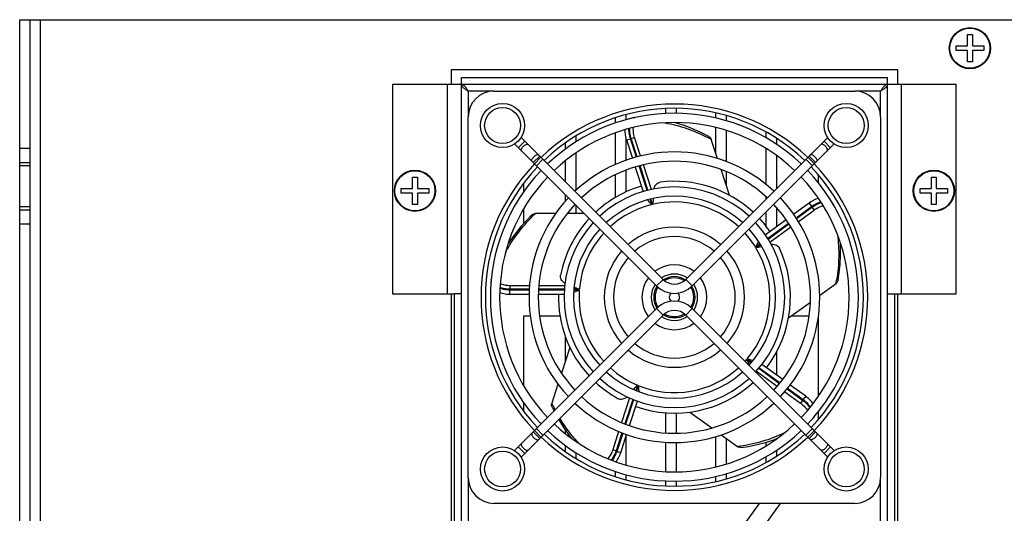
# Model space of a CAD drawing. Header units: millimetres. Extents: x 0 to 841, y 0 to 594.
# Tile 42 of 44: x 473 to 545, y 514 to 550. Entities that reach past the tile are written whole.
import ezdxf

# ---------------------------------------------------------------- set-up
doc = ezdxf.new("R2010")
doc.units = ezdxf.units.MM
doc.header["$LTSCALE"] = 46.255
doc.layers.get('0').update_dxf_attribs({"linetype": 'CONTINUOUS'})
doc.layers.add('3_ALL_AXES', color=7, linetype='CONTINUOUS')

msp = doc.modelspace()

# ---------------------------------------------------------------- linework, layer by layer
at = {"color": 7, "linetype": 'CONTINUOUS'}
for p, q in [((473.473195, 550.424517), (474.223195, 550.424517)), ((542.428195, 548.524517), (542.428195, 549.349517)), ((542.428195, 549.349517), (542.778195, 549.349517)), ((542.778195, 549.349517), (542.778195, 548.524517)), ((541.603195, 548.174517), (541.603195, 548.524517)), ((541.603195, 548.524517), (542.428195, 548.524517)), ((542.428195, 548.174517), (541.603195, 548.174517)), ((542.428195, 547.349517), (542.428195, 548.174517)), ((542.778195, 548.524517), (543.603195, 548.524517)), ((542.778195, 548.174517), (542.778195, 547.349517)), ((543.603195, 548.174517), (542.778195, 548.174517)), ((543.603195, 548.524517), (543.603195, 548.174517)), ((542.778195, 547.349517), (542.428195, 547.349517)), ((505.603195, 545.724517), (505.603195, 546.224517)), ((505.603195, 546.224517), (536.603195, 546.224517)), ((536.603195, 545.724517), (536.603195, 546.224517)), ((507.978195, 545.224517), (534.228195, 545.224517)), ((506.103195, 517.099517), (506.103195, 543.349517)), ((518.187396, 543.293949), (518.240138, 543.298418)), ((536.103195, 543.349517), (536.103195, 517.099517)), ((511.303405, 540.499661), (509.950014, 541.853052)), ((517.614165, 541.671468), (518.044774, 540.346191)), ((524.235251, 540.324652), (523.783498, 541.715008)), ((532.256376, 541.853052), (530.902985, 540.499661)), ((509.474323, 541.378034), (510.828051, 540.024307)), ((531.378339, 540.024307), (532.732067, 541.378034)), ((511.304376, 540.500632), (510.827079, 540.023335)), ((511.065886, 539.786789), (511.540923, 540.261826)), ((520.281183, 531.523825), (511.304376, 540.500632)), ((530.902014, 540.500632), (521.925207, 531.523825)), ((531.140504, 539.786789), (530.665467, 540.261826)), ((530.902014, 540.500632), (531.379311, 540.023335)), ((519.803886, 531.046528), (510.827079, 540.023335)), ((518.254016, 539.702207), (518.833188, 537.919701)), ((531.379311, 540.023335), (522.402504, 531.046528)), ((525.103112, 537.653653), (524.496105, 539.521827)), ((502.053195, 538.149517), (502.053195, 538.974517)), ((502.053195, 538.974517), (502.403195, 538.974517)), ((502.403195, 538.974517), (502.403195, 538.149517)), ((539.803195, 538.149517), (539.803195, 538.974517)), ((539.803195, 538.974517), (540.153195, 538.974517)), ((540.153195, 538.974517), (540.153195, 538.149517)), ((501.228195, 537.799517), (501.228195, 538.149517)), ((501.228195, 538.149517), (502.053195, 538.149517)), ((502.403195, 538.149517), (503.228195, 538.149517)), ((503.228195, 538.149517), (503.228195, 537.799517)), ((538.978195, 537.799517), (538.978195, 538.149517)), ((538.978195, 538.149517), (539.803195, 538.149517)), ((540.153195, 538.149517), (540.978195, 538.149517)), ((540.978195, 538.149517), (540.978195, 537.799517)), ((502.053195, 537.799517), (501.228195, 537.799517)), ((502.053195, 536.974517), (502.053195, 537.799517)), ((502.403195, 537.799517), (502.403195, 536.974517)), ((503.228195, 537.799517), (502.403195, 537.799517)), ((539.803195, 537.799517), (538.978195, 537.799517)), ((539.803195, 536.974517), (539.803195, 537.799517)), ((540.153195, 537.799517), (540.153195, 536.974517)), ((540.978195, 537.799517), (540.153195, 537.799517)), ((502.403195, 536.974517), (502.053195, 536.974517)), ((530.911723, 537.080084), (529.783164, 536.260138)), ((532.631932, 537.036283), (532.647051, 537.000394)), ((540.153195, 536.974517), (539.803195, 536.974517)), ((512.467035, 536.324393), (511.003347, 536.324393)), ((514.526022, 536.324393), (513.309394, 536.324393)), ((529.23657, 535.863014), (527.719509, 534.760804)), ((507.772395, 531.490103), (507.778712, 531.517128)), ((531.674908, 530.365454), (532.85956, 531.226154)), ((505.103195, 472.074517), (505.103195, 530.474517)), ((505.603195, 530.474517), (505.103195, 530.474517)), ((509.138328, 530.443554), (510.531482, 530.443554)), ((511.208931, 530.443554), (513.081242, 530.443554)), ((536.603195, 530.474517), (537.073432, 530.474517)), ((537.103195, 530.474517), (537.103195, 472.074517)), ((519.803886, 529.402505), (510.827079, 520.425698)), ((531.379311, 520.425698), (522.402504, 529.402505)), ((529.404766, 528.716099), (530.99393, 529.870694)), ((520.281183, 528.925208), (511.304376, 519.948401)), ((530.902014, 519.948401), (521.925207, 528.925208)), ((513.500457, 526.565311), (512.893451, 524.697137)), ((528.979076, 524.231609), (527.462032, 525.333805)), ((512.633607, 523.897419), (512.180843, 522.503956)), ((530.654229, 523.014539), (529.52531, 523.834746)), ((512.20497, 522.21981), (512.345194, 521.943813)), ((517.837382, 520.882198), (518.416533, 522.664641)), ((522.233931, 521.863127), (523.823095, 520.708532)), ((531.144146, 521.364988), (531.109047, 521.334645)), ((531.143051, 521.364053), (531.176646, 521.394993)), ((510.828051, 520.424727), (509.474323, 519.070999)), ((511.304376, 519.948401), (510.827079, 520.425698)), ((511.065886, 520.662245), (511.540923, 520.187207)), ((517.197531, 518.912938), (517.628551, 520.239484)), ((524.5032, 520.214407), (525.688726, 519.353071)), ((531.140504, 520.662245), (530.665467, 520.187207)), ((530.902014, 519.948401), (531.379311, 520.425698)), ((532.732067, 519.070999), (531.378339, 520.424727)), ((509.950014, 518.595981), (511.303405, 519.949372)), ((530.902985, 519.949372), (532.256376, 518.595981)), ((515.780107, 517.93726), (515.737461, 517.963043)), ((534.228195, 515.224517), (507.978195, 515.224517)), ((527.280067, 515.224517), (522.097786, 508.091718)), ((523.108604, 507.357315), (528.824461, 515.224517))]:
    msp.add_line(p, q, dxfattribs=at)
at = {"color": 3, "linetype": 'CONTINUOUS'}
for p, q in [((474.223195, 550.424517), (578.223195, 550.424517)), ((500.603195, 545.724517), (500.603195, 530.474517)), ((500.603195, 545.724517), (541.603195, 545.724517)), ((505.603195, 467.074517), (505.603195, 545.724517)), ((536.603195, 467.074517), (536.603195, 545.724517)), ((541.603195, 530.474517), (541.603195, 545.724517)), ((500.603195, 530.474517), (505.103195, 530.474517)), ((537.073432, 530.474517), (541.603195, 530.474517))]:
    msp.add_line(p, q, dxfattribs=at)
at = {"color": 9, "linetype": 'CONTINUOUS'}
for p, q in [((474.973195, 550.424517), (474.973195, 457.674517)), ((504.603195, 530.474517), (504.603195, 545.724517)), ((506.103195, 545.224517), (506.103195, 543.349517)), ((507.978195, 545.224517), (506.103195, 545.224517)), ((536.103195, 545.224517), (534.228195, 545.224517)), ((536.103195, 543.349517), (536.103195, 545.224517)), ((537.603195, 545.724517), (537.603195, 530.474517)), ((509.742953, 541.109405), (510.218307, 541.584759)), ((517.614173, 541.67147), (517.899482, 541.764171)), ((517.96131, 541.769411), (517.899482, 541.764171)), ((518.333791, 540.427507), (517.899482, 541.764171)), ((517.96131, 541.769411), (518.208436, 541.849707)), ((518.391999, 540.443885), (517.96131, 541.769411)), ((518.644718, 540.50697), (518.208436, 541.849707)), ((532.463437, 541.109405), (531.988083, 541.584759)), ((510.918015, 539.934343), (511.393369, 540.409697)), ((531.288375, 539.934343), (530.813021, 540.409697)), ((519.123101, 537.99826), (518.541776, 539.787396)), ((519.181801, 538.013125), (518.600708, 539.801544)), ((519.435767, 538.072372), (518.854154, 539.862391)), ((519.459032, 536.964371), (519.332065, 537.355134)), ((519.517978, 536.978478), (519.390765, 537.369999)), ((529.952235, 536.012155), (531.088057, 536.837378)), ((529.986287, 535.962211), (531.112146, 536.780196)), ((530.122224, 535.73979), (531.264879, 536.569978)), ((530.911727, 537.080077), (531.088057, 536.837378)), ((531.112146, 536.780196), (531.088057, 536.837378)), ((531.112146, 536.780196), (531.264879, 536.569978)), ((527.885077, 534.510276), (529.406511, 535.615663)), ((527.916812, 534.458649), (529.438179, 535.563987)), ((528.05327, 534.236608), (529.574367, 535.341749)), ((527.005103, 533.870938), (527.337569, 534.112488)), ((527.036735, 533.819236), (527.369304, 534.060861)), ((520.281183, 531.523825), (519.803886, 531.046528)), ((521.925207, 531.523825), (522.402504, 531.046528)), ((509.152452, 530.803975), (509.138329, 530.743554)), ((509.152452, 530.803975), (509.152452, 531.063819)), ((510.562671, 531.063819), (509.152452, 531.063819)), ((510.547244, 530.803975), (509.152452, 530.803975)), ((513.101012, 530.803975), (511.22159, 530.803975)), ((513.125151, 531.063819), (511.24204, 531.063819)), ((514.189937, 530.803975), (513.776782, 530.803975)), ((509.138328, 530.443562), (509.138329, 530.743554)), ((510.544228, 530.743554), (509.138329, 530.743554)), ((513.097678, 530.743554), (511.216834, 530.743554)), ((514.185138, 530.743554), (513.773448, 530.743554)), ((520.281183, 528.925208), (519.803886, 529.402505)), ((521.925207, 528.925208), (522.402504, 529.402505)), ((526.355541, 525.692214), (526.688355, 525.450411)), ((526.394938, 525.738275), (526.728191, 525.496152)), ((527.236363, 525.052259), (528.756985, 523.947463)), ((527.276199, 525.098001), (528.796346, 523.993549)), ((527.065044, 524.855545), (528.587708, 523.749265)), ((518.415783, 523.82868), (518.288289, 523.436293)), ((518.471764, 523.805445), (518.344016, 523.412279)), ((529.135965, 523.350933), (530.27822, 522.521036)), ((529.303397, 523.550471), (530.430952, 522.731255)), ((529.34233, 523.596869), (530.477892, 522.771835)), ((530.654224, 523.014533), (530.477892, 522.771835)), ((517.839618, 522.896296), (517.257707, 521.105359)), ((518.078751, 522.791402), (517.498514, 521.005614)), ((518.135306, 522.769935), (517.554507, 520.98242)), ((530.430952, 522.731255), (530.27822, 522.521036)), ((530.430952, 522.731255), (530.477892, 522.771835)), ((510.918015, 520.51469), (511.393369, 520.039336)), ((517.047813, 520.459373), (516.611989, 519.118043)), ((517.290129, 520.364271), (516.859115, 519.037747)), ((517.346473, 520.342158), (516.912214, 519.005645)), ((531.288375, 520.51469), (530.813021, 520.039336)), ((509.742953, 519.339628), (510.218307, 518.864274)), ((532.463437, 519.339628), (531.988083, 518.864274)), ((516.859115, 519.037747), (516.611989, 519.118043)), ((516.859115, 519.037747), (516.912214, 519.005645)), ((517.197523, 518.912941), (516.912214, 519.005645)), ((506.103195, 517.099517), (506.103195, 500.699517)), ((536.103195, 500.699517), (536.103195, 517.099517))]:
    msp.add_line(p, q, dxfattribs=at)
at = {"color": 7, "linetype": 'CONTINUOUS'}
for points in [[(518.188831, 543.294061), (518.143466, 543.288777), (518.068421, 543.273066), (517.996723, 543.249212), (517.981632, 543.242184)], [(517.505287, 542.416834), (517.502961, 542.322243), (517.50631, 542.221348), (517.515293, 542.118995), (517.529711, 542.01576), (517.549348, 541.912038), (517.574002, 541.808424), (517.603351, 541.705618), (517.614173, 541.67147)], [(523.596962, 541.930705), (523.123484, 542.172647), (522.539333, 542.43662), (521.947818, 542.666102), (521.349397, 542.860646), (521.100358, 542.926247)], [(531.583984, 537.413076), (531.496283, 537.386946), (531.401362, 537.352582), (531.306794, 537.312411), (531.213067, 537.266797), (531.12049, 537.216069), (531.029565, 537.160603), (530.94086, 537.100921), (530.911727, 537.080077)], [(532.632482, 537.034953), (532.613438, 537.076465), (532.575306, 537.142981), (532.530463, 537.203799), (532.509074, 537.226759)], [(510.740564, 536.213641), (510.364151, 535.838101), (509.932585, 535.364113), (509.531547, 534.872462), (509.161602, 534.363447), (509.007024, 534.123196)], [(533.00706, 531.470211), (533.090917, 531.995675), (533.161448, 532.633041), (533.196873, 533.26666), (533.196937, 533.895993), (533.180735, 534.181479)], [(507.772731, 531.491503), (507.763739, 531.446725), (507.75549, 531.370499), (507.756021, 531.294938), (507.759704, 531.264826)], [(508.398901, 530.569242), (508.48504, 530.538893), (508.582031, 530.510901), (508.682151, 530.487815), (508.784788, 530.469626), (508.889502, 530.45625), (508.995663, 530.447679), (509.102507, 530.443823), (509.138328, 530.443562)], [(531.179146, 522.477381), (531.126711, 522.553415), (531.064697, 522.633071), (530.997268, 522.710597), (530.924924, 522.785641), (530.848071, 522.858012), (530.767222, 522.927346), (530.68305, 522.993267), (530.654224, 523.014533)], [(531.176646, 521.394993), (531.228123, 521.451814), (531.272107, 521.513255), (531.283046, 521.532966)], [(512.683948, 521.327973), (512.76324, 521.188858), (513.1069, 520.65552), (513.476683, 520.146387), (513.661935, 519.91959)], [(525.96642, 519.288211), (526.491682, 519.37078), (527.119429, 519.500576), (527.732861, 519.662606), (528.331344, 519.856959), (528.600621, 519.961636)], [(516.848547, 518.247297), (516.904981, 518.321086), (516.961575, 518.40468), (517.01447, 518.492765), (517.063485, 518.584759), (517.108565, 518.680214), (517.149522, 518.778531), (517.186206, 518.878954), (517.197523, 518.912941)], [(515.77888, 517.938013), (515.818687, 517.915623), (515.888634, 517.884223), (515.96066, 517.861378), (515.986738, 517.856296)]]:
    msp.add_lwpolyline(points, dxfattribs=at)
for centre, radius in [((542.603195, 548.349517), 1.5), ((508.603195, 542.724517), 1.604206), ((533.603195, 542.724517), 1.604206), ((502.228195, 537.974517), 1.5), ((539.978195, 537.974517), 1.5), ((508.603195, 517.724517), 1.604206), ((533.603195, 517.724517), 1.604206)]:
    msp.add_circle(centre, radius, dxfattribs=at)
at = {"color": 9, "linetype": 'CONTINUOUS'}
for centre in [(542.603195, 548.349517), (502.228195, 537.974517), (539.978195, 537.974517)]:
    msp.add_circle(centre, 1.457872, dxfattribs=at)
at = {"color": 7, "linetype": 'CONTINUOUS'}
for centre, radius, start, end in [((507.978195, 543.349517), 1.875, 90, 180), ((534.228195, 543.349517), 1.875, 0, 90), ((521.103195, 530.224517), 14.0625, 46.36819648, 133.63180352), ((521.103195, 530.224517), 14.0625, 136.37027183, 223.62972817), ((521.103195, 530.224517), 14.0625, 316.37027183, 43.62972817), ((521.103195, 530.224517), 8.4375, 47.29286676, 97.02400982), ((521.103195, 530.224517), 8.4375, 106.51197055, 132.70740941), ((521.103195, 530.224517), 8.4375, 137.29303506, 169.02400982), ((521.103195, 530.224517), 8.4375, 34.51197051, 42.70688297), ((521.103195, 530.224517), 8.4375, 322.51197051, 25.02400982), ((521.103195, 532.345837), 1.1625, 225, 315), ((521.103195, 530.224517), 1.5, 58.0763491, 121.9236509), ((521.103195, 530.224517), 1.40625, 59.27745908, 120.72254092), ((521.103195, 530.224517), 1.5, 147.94873224, 212.05126776), ((521.103195, 530.224517), 1.40625, 148.68707281, 211.31292719), ((521.103195, 532.345863), 1.837521, 225.00056861, 314.99943139), ((521.103195, 530.224517), 1.40625, 328.68707281, 31.31292719), ((521.103195, 530.224517), 1.5, 327.94873224, 32.05126776), ((521.103195, 530.224517), 8.4375, 178.51197055, 222.70693782), ((521.103195, 530.224517), 0.375, 127.18970168, 232.81029832), ((521.103195, 530.224517), 0.375, 307.18970168, 52.81029832), ((521.103195, 528.10317), 1.837521, 45.00056861, 134.99943139), ((521.103195, 528.103196), 1.1625, 45, 135), ((521.103195, 530.224517), 1.5, 238.0763491, 301.9236509), ((521.103195, 530.224517), 1.40625, 239.27745908, 300.72254092), ((521.103195, 530.224517), 8.4375, 227.29267746, 241.02400982), ((521.103195, 530.224517), 8.4375, 250.51197055, 312.7071987), ((521.103195, 530.224517), 14.0625, 226.36819648, 313.63180352), ((507.978195, 517.099517), 1.875, 180, 270), ((534.228195, 517.099517), 1.875, 270, 360)]:
    msp.add_arc(centre, radius, start, end, dxfattribs=at)
at = {"color": 3, "linetype": 'CONTINUOUS'}
for start, end in [(46.40003265, 133.59996735), (136.40003265, 223.59996735), (316.40003265, 43.59996735), (226.40003265, 313.59996735)]:
    msp.add_arc((521.103195, 530.224517), 13.75, start, end, dxfattribs=at)
at = {"color": 9, "linetype": 'CONTINUOUS'}
for centre, radius, start, end in [((518.213168, 542.991909), 0.303136, 97.93961764, 116.44169412), ((518.213969, 542.983795), 0.311283, 94.85202816, 97.87941033), ((517.853355, 530.810356), 12.412817, 61.46186696, 62.68780418), ((521.103195, 530.224517), 6.9375, 103.70933596, 132.20856043), ((521.103195, 530.224517), 6.9375, 47.79121942, 103.20875935), ((532.35235, 536.918216), 0.303493, 25.95328326, 45.10929871), ((532.34517, 536.915168), 0.311283, 22.85202817, 25.87940907), ((519.541773, 527.314768), 12.412818, 133.46186691, 134.68780413), ((521.103195, 530.224517), 6.9375, 137.79143579, 175.20875935), ((521.103195, 530.224517), 6.9375, 31.70933596, 42.20868975), ((521.103195, 530.224517), 6.9375, 319.70933596, 31.20875935), ((508.067553, 531.421277), 0.303074, 169.93724482, 188.3168246), ((508.07558, 531.419533), 0.311283, 166.85202817, 169.87941008), ((520.617203, 533.503548), 12.452383, 349.46196454, 350.3905067), ((520.74783, 533.481181), 12.319854, 350.39165944, 350.68332642), ((521.103195, 530.224517), 6.9375, 175.70933596, 222.20867271), ((521.103195, 530.224517), 6.9375, 227.79149129, 247.20875935), ((521.103195, 530.224517), 6.9375, 247.70933596, 312.21060217), ((521.103195, 530.224517), 6.9375, 317.78742834, 319.20875935), ((523.388024, 527.840355), 12.412817, 205.46186693, 206.68780415), ((523.162062, 527.726745), 12.159903, 206.68771067, 207.97842252), ((530.940344, 521.600288), 0.311283, 310.85202817, 313.87940907), ((530.946536, 521.593662), 0.302215, 313.90387182, 330.15749146), ((515.940912, 518.203799), 0.311283, 238.85202817, 241.87940907), ((515.936899, 518.197124), 0.303504, 241.95370592, 261.1287195)]:
    msp.add_arc(centre, radius, start, end, dxfattribs=at)
at = {"color": 3, "linetype": 'CONTINUOUS'}
for points in [[(505.603195, 545.724517), (505.699773, 545.724517), (505.845966, 545.601585), (505.983548, 545.411624), (506.062282, 545.288783), (506.103195, 545.224517)], [(505.603195, 545.724517), (505.603195, 545.627938), (505.726127, 545.481746), (505.916088, 545.344164), (506.038929, 545.26543), (506.103195, 545.224517)], [(536.603195, 545.724517), (536.603195, 545.627938), (536.480264, 545.481746), (536.290302, 545.344164), (536.167461, 545.26543), (536.103195, 545.224517)], [(536.603195, 545.724517), (536.506617, 545.724517), (536.360424, 545.601585), (536.222842, 545.411624), (536.144108, 545.288783), (536.103195, 545.224517)]]:
    msp.add_open_spline(points, degree=3, knots=[0, 0, 0, 0, 0.400698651, 0.68391494, 1, 1, 1, 1], dxfattribs=at)
at = {"color": 9, "linetype": 'CONTINUOUS'}
for points, knots in [([(517.899482, 541.764171), (517.882386, 541.826124), (517.823744, 542.06543), (517.791898, 542.312147), (517.790593, 542.494316)], [0, 0, 0, 0, 0.260784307, 1, 1, 1, 1]), ([(517.96131, 541.769411), (517.943928, 541.832397), (517.884567, 542.075366), (517.853015, 542.326058), (517.853, 542.510896)], [0, 0, 0, 0, 0.261173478, 1, 1, 1, 1]), ([(518.208436, 541.849707), (518.187927, 541.912854), (518.122545, 542.150715), (518.099055, 542.403904), (518.123943, 542.582836)], [0, 0, 0, 0, 0.268749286, 1, 1, 1, 1]), ([(520.410515, 542.9173), (520.949509, 542.820741), (522.027547, 542.538898), (523.049785, 542.097077), (523.548835, 541.839387)], [0, 0, 0, 0, 0.493653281, 1, 1, 1, 1]), ([(509.984743, 540.867615), (509.969784, 540.882573), (509.952451, 540.935569), (509.977793, 541.022923), (510.031704, 541.119802), (510.084112, 541.182784), (510.11452, 541.213192)], [0, 0, 0, 0, 0.160551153, 0.383207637, 0.673618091, 1, 1, 1, 1]), ([(510.11452, 541.213192), (510.144928, 541.2436), (510.20791, 541.296007), (510.304789, 541.349919), (510.392142, 541.375261), (510.445139, 541.357927), (510.460097, 541.342969)], [0, 0, 0, 0, 0.326381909, 0.616792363, 0.839448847, 1, 1, 1, 1]), ([(532.09187, 541.213192), (532.061462, 541.2436), (531.99848, 541.296007), (531.901601, 541.349919), (531.814248, 541.375261), (531.761252, 541.357927), (531.746293, 541.342969)], [0, 0, 0, 0, 0.326381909, 0.616792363, 0.839448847, 1, 1, 1, 1]), ([(532.221647, 540.867615), (532.236606, 540.882573), (532.253939, 540.935569), (532.228598, 541.022923), (532.174686, 541.119802), (532.122278, 541.182784), (532.09187, 541.213192)], [0, 0, 0, 0, 0.160551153, 0.383207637, 0.673618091, 1, 1, 1, 1]), ([(510.747807, 540.10455), (510.732849, 540.119508), (510.715516, 540.172505), (510.740857, 540.259858), (510.794769, 540.356737), (510.847177, 540.419719), (510.877585, 540.450127)], [0, 0, 0, 0, 0.160551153, 0.383207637, 0.673618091, 1, 1, 1, 1]), ([(510.877585, 540.450127), (510.907993, 540.480535), (510.970974, 540.532943), (511.067854, 540.586854), (511.155207, 540.612196), (511.208203, 540.594862), (511.223161, 540.579904)], [0, 0, 0, 0, 0.326381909, 0.616792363, 0.839448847, 1, 1, 1, 1]), ([(531.328805, 540.450127), (531.298397, 540.480535), (531.235416, 540.532943), (531.138536, 540.586854), (531.051183, 540.612196), (530.998187, 540.594862), (530.983229, 540.579904)], [0, 0, 0, 0, 0.326381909, 0.616792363, 0.839448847, 1, 1, 1, 1]), ([(531.458583, 540.10455), (531.473541, 540.119508), (531.490874, 540.172505), (531.465533, 540.259858), (531.411621, 540.356737), (531.359213, 540.419719), (531.328805, 540.450127)], [0, 0, 0, 0, 0.160551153, 0.383207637, 0.673618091, 1, 1, 1, 1]), ([(531.088057, 536.837378), (531.141844, 536.87288), (531.351857, 537.002913), (531.577282, 537.109636), (531.750606, 537.16716)], [0, 0, 0, 0, 0.260848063, 1, 1, 1, 1]), ([(531.112146, 536.780196), (531.166938, 536.816362), (531.380613, 536.948439), (531.610373, 537.056248), (531.786985, 537.113345)], [0, 0, 0, 0, 0.261286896, 1, 1, 1, 1]), ([(531.264879, 536.569978), (531.318313, 536.608789), (531.523369, 536.743916), (531.755649, 536.844239), (531.932659, 536.876282)], [0, 0, 0, 0, 0.268540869, 1, 1, 1, 1]), ([(508.821039, 533.494463), (509.079202, 533.976008), (509.679539, 534.911805), (510.414126, 535.745525), (510.812541, 536.139651)], [0, 0, 0, 0, 0.493658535, 1, 1, 1, 1]), ([(532.961838, 534.797399), (533.035985, 534.256037), (533.100225, 533.146045), (532.995896, 532.03974), (532.905169, 531.486707)], [0, 0, 0, 0, 0.493671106, 1, 1, 1, 1]), ([(509.138329, 530.743554), (509.073862, 530.746451), (508.827228, 530.764727), (508.581828, 530.810988), (508.407614, 530.866466)], [0, 0, 0, 0, 0.260878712, 1, 1, 1, 1]), ([(509.152452, 530.803975), (509.087024, 530.806914), (508.837072, 530.825597), (508.588369, 530.87324), (508.412254, 530.930596)], [0, 0, 0, 0, 0.261229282, 1, 1, 1, 1]), ([(509.152452, 531.063819), (509.086391, 531.063827), (508.841013, 531.075043), (508.594065, 531.130438), (508.432003, 531.208603)], [0, 0, 0, 0, 0.268551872, 1, 1, 1, 1]), ([(530.27822, 522.521036), (530.331781, 522.482112), (530.524058, 522.328493), (530.691553, 522.138046), (530.776663, 521.979149)], [0, 0, 0, 0, 0.268640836, 1, 1, 1, 1]), ([(530.430952, 522.731255), (530.482052, 522.690503), (530.672939, 522.528784), (530.845857, 522.344458), (530.954529, 522.194881)], [0, 0, 0, 0, 0.261180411, 1, 1, 1, 1]), ([(530.477892, 522.771835), (530.528198, 522.731715), (530.716501, 522.5724), (530.887446, 522.39129), (530.995637, 522.244483)], [0, 0, 0, 0, 0.260811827, 1, 1, 1, 1]), ([(514.206192, 519.545322), (514.071195, 519.685757), (513.541875, 520.267759), (513.078148, 520.908909), (512.769865, 521.413968)], [0, 0, 0, 0, 0.247673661, 1, 1, 1, 1]), ([(510.747807, 520.344483), (510.732849, 520.329525), (510.715516, 520.276529), (510.740857, 520.189175), (510.794769, 520.092296), (510.847177, 520.029314), (510.877585, 519.998906)], [0, 0, 0, 0, 0.160551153, 0.383207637, 0.673618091, 1, 1, 1, 1]), ([(529.118997, 520.36046), (528.58853, 520.103887), (527.466261, 519.673766), (526.289916, 519.431835), (525.688726, 519.353072)], [0, 0, 0, 0, 0.492861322, 1, 1, 1, 1]), ([(531.458583, 520.344483), (531.473541, 520.329525), (531.490874, 520.276529), (531.465533, 520.189175), (531.411621, 520.092296), (531.359213, 520.029314), (531.328805, 519.998906)], [0, 0, 0, 0, 0.160551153, 0.383207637, 0.673618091, 1, 1, 1, 1]), ([(509.984743, 519.581418), (509.969784, 519.56646), (509.952451, 519.513464), (509.977793, 519.42611), (510.031704, 519.329231), (510.084112, 519.26625), (510.11452, 519.235841)], [0, 0, 0, 0, 0.160551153, 0.383207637, 0.673618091, 1, 1, 1, 1]), ([(510.877585, 519.998906), (510.907993, 519.968498), (510.970974, 519.916091), (511.067854, 519.862179), (511.155207, 519.836837), (511.208203, 519.854171), (511.223161, 519.869129)], [0, 0, 0, 0, 0.326381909, 0.616792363, 0.839448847, 1, 1, 1, 1]), ([(531.328805, 519.998906), (531.298397, 519.968498), (531.235416, 519.916091), (531.138536, 519.862179), (531.051183, 519.836837), (530.998187, 519.854171), (530.983229, 519.869129)], [0, 0, 0, 0, 0.326381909, 0.616792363, 0.839448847, 1, 1, 1, 1]), ([(532.221647, 519.581418), (532.236606, 519.56646), (532.253939, 519.513464), (532.228598, 519.42611), (532.174686, 519.329231), (532.122278, 519.26625), (532.09187, 519.235841)], [0, 0, 0, 0, 0.160551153, 0.383207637, 0.673618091, 1, 1, 1, 1]), ([(510.11452, 519.235841), (510.144928, 519.205433), (510.20791, 519.153026), (510.304789, 519.099114), (510.392142, 519.073773), (510.445139, 519.091106), (510.460097, 519.106064)], [0, 0, 0, 0, 0.326381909, 0.616792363, 0.839448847, 1, 1, 1, 1]), ([(516.611989, 519.118043), (516.591538, 519.05513), (516.504927, 518.824959), (516.375703, 518.606964), (516.251036, 518.476945)], [0, 0, 0, 0, 0.268606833, 1, 1, 1, 1]), ([(516.859115, 519.037747), (516.836121, 518.976483), (516.741193, 518.744716), (516.619152, 518.523073), (516.510305, 518.373384)], [0, 0, 0, 0, 0.261208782, 1, 1, 1, 1]), ([(516.912214, 519.005645), (516.889619, 518.945444), (516.796352, 518.717265), (516.677026, 518.498849), (516.570933, 518.350653)], [0, 0, 0, 0, 0.260796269, 1, 1, 1, 1]), ([(532.09187, 519.235841), (532.061462, 519.205433), (531.99848, 519.153026), (531.901601, 519.099114), (531.814248, 519.073773), (531.761252, 519.091106), (531.746293, 519.106064)], [0, 0, 0, 0, 0.326381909, 0.616792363, 0.839448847, 1, 1, 1, 1])]:
    msp.add_open_spline(points, degree=3, knots=knots, dxfattribs=at)
at = {"color": 7, "linetype": 'CONTINUOUS'}
for points, knots in [([(523.596961, 541.930703), (523.660472, 541.896539), (523.736027, 541.826432), (523.775992, 541.738109), (523.783498, 541.715008)], [0, 0, 0, 0, 0.748052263, 1, 1, 1, 1]), ([(519.614214, 538.107444), (519.632314, 538.175976), (519.677626, 538.301014), (519.783049, 538.456848), (519.916861, 538.560988), (520.020319, 538.592398), (520.071413, 538.598693)], [0, 0, 0, 0, 0.298779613, 0.555546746, 0.782999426, 1, 1, 1, 1]), ([(519.459032, 536.964371), (519.433574, 536.993307), (519.332683, 537.107862), (519.232389, 537.223039), (519.160553, 537.311711)], [0, 0, 0, 0, 0.252460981, 1, 1, 1, 1]), ([(519.563382, 537.409865), (519.560847, 537.374374), (519.548509, 537.230284), (519.530965, 537.086721), (519.517978, 536.978478)], [0, 0, 0, 0, 0.24606547, 1, 1, 1, 1]), ([(510.740566, 536.213639), (510.792684, 536.263484), (510.882707, 536.313677), (510.979057, 536.324393), (511.003347, 536.324393)], [0, 0, 0, 0, 0.748047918, 1, 1, 1, 1]), ([(527.005103, 533.870938), (527.024795, 533.904157), (527.102718, 534.035766), (527.18142, 534.166995), (527.243692, 534.262889)], [0, 0, 0, 0, 0.252471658, 1, 1, 1, 1]), ([(527.462302, 533.909674), (527.427668, 533.901081), (527.286403, 533.868157), (527.144018, 533.840398), (527.036735, 533.819236)], [0, 0, 0, 0, 0.246040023, 1, 1, 1, 1]), ([(528.140116, 534.076576), (528.210894, 534.080545), (528.34383, 534.076097), (528.524635, 534.023994), (528.665045, 533.928908), (528.726894, 533.840214), (528.748672, 533.793562)], [0, 0, 0, 0, 0.298785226, 0.555553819, 0.783003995, 1, 1, 1, 1]), ([(513.145019, 531.24498), (513.085584, 531.283357), (512.980933, 531.365046), (512.865632, 531.51332), (512.808133, 531.672568), (512.810252, 531.78052), (512.820042, 531.830997)], [0, 0, 0, 0, 0.2986871, 0.555430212, 0.78292414, 1, 1, 1, 1]), ([(513.794687, 530.980059), (513.827576, 530.966703), (513.96046, 530.910556), (514.091252, 530.84966), (514.189937, 530.803975)], [0, 0, 0, 0, 0.246086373, 1, 1, 1, 1]), ([(533.007058, 531.470212), (532.99419, 531.399251), (532.950862, 531.30573), (532.87921, 531.24043), (532.85956, 531.226154)], [0, 0, 0, 0, 0.748065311, 1, 1, 1, 1]), ([(514.185138, 530.743554), (514.14985, 530.728327), (514.010103, 530.667936), (513.869955, 530.608301), (513.763722, 530.567463)], [0, 0, 0, 0, 0.25244613, 1, 1, 1, 1]), ([(526.572145, 525.316892), (526.553356, 525.347068), (526.478727, 525.470775), (526.408605, 525.597106), (526.355541, 525.692214)], [0, 0, 0, 0, 0.246073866, 1, 1, 1, 1]), ([(526.394938, 525.738275), (526.432476, 525.729844), (526.581179, 525.696526), (526.729763, 525.662358), (526.839818, 525.632915)], [0, 0, 0, 0, 0.252451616, 1, 1, 1, 1]), ([(518.126273, 523.5073), (518.149131, 523.534442), (518.243565, 523.643433), (518.341864, 523.74897), (518.415783, 523.82868)], [0, 0, 0, 0, 0.246089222, 1, 1, 1, 1]), ([(518.471764, 523.805445), (518.475339, 523.7672), (518.489582, 523.615717), (518.502983, 523.464085), (518.508998, 523.350495)], [0, 0, 0, 0, 0.252443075, 1, 1, 1, 1]), ([(517.672085, 522.970061), (517.617315, 522.925611), (517.507482, 522.851703), (517.331213, 522.788286), (517.16238, 522.783005), (517.060601, 522.818339), (517.015707, 522.843199)], [0, 0, 0, 0, 0.298540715, 0.555245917, 0.782805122, 1, 1, 1, 1]), ([(512.204972, 522.219811), (512.173672, 522.284782), (512.153755, 522.385909), (512.173337, 522.480855), (512.180843, 522.503956)], [0, 0, 0, 0, 0.748047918, 1, 1, 1, 1]), ([(525.96642, 519.288214), (525.894957, 519.278523), (525.792625, 519.29083), (525.708377, 519.338794), (525.688726, 519.353071)], [0, 0, 0, 0, 0.74804885, 1, 1, 1, 1])]:
    msp.add_open_spline(points, degree=3, knots=knots, dxfattribs=at)
at = {"layer": '3_ALL_AXES', "color": 7, "linetype": 'CONTINUOUS'}
for p, q in [((473.473195, 536.81078), (473.473195, 550.424517)), ((520.477844, 543.59713), (520.477843, 543.956157)), ((521.227843, 543.970857), (521.227844, 543.612017)), ((516.827847, 542.908728), (516.827845, 543.2868)), ((517.577844, 543.508656), (517.577846, 543.135737)), ((524.127845, 543.263266), (524.127844, 543.633922)), ((524.877845, 543.441856), (524.877846, 543.068784)), ((521.227847, 542.937017), (521.227847, 542.892664)), ((524.127855, 540.655186), (524.127848, 542.571285)), ((524.877849, 542.360335), (524.877857, 540.099835)), ((527.77785, 541.828858), (527.777849, 542.240324)), ((513.92785, 541.947002), (513.927852, 541.524885)), ((516.827857, 539.893486), (516.827849, 542.194016)), ((517.577851, 541.794944), (517.577856, 540.192517)), ((528.527851, 541.793135), (528.527852, 541.360349)), ((474.223195, 541.049517), (473.473195, 541.049517)), ((513.177853, 541.010005), (513.177852, 541.453361)), ((527.777862, 538.423375), (527.777853, 541.039785)), ((513.177862, 538.627147), (513.177856, 540.161903)), ((513.927854, 540.714252), (513.927864, 537.99198)), ((528.527855, 540.54187), (528.527864, 538.126482)), ((474.223195, 539.799517), (473.473195, 539.799517)), ((517.577859, 539.474933), (517.577864, 537.887507)), ((516.827866, 537.495796), (516.82786, 539.15002)), ((524.877859, 539.37301), (524.877863, 538.346898)), ((531.577862, 538.559004), (531.57786, 539.128487)), ((510.127862, 538.503265), (510.127864, 537.886315)), ((513.177867, 537.225733), (513.177865, 537.672549)), ((527.777866, 537.376485), (527.777866, 537.533939)), ((473.473195, 466.840934), (473.473195, 536.799517)), ((474.223195, 536.799517), (473.473195, 536.799517)), ((510.127869, 536.636583), (510.127873, 535.578596)), ((513.927868, 536.922547), (513.92787, 536.324393)), ((528.527868, 536.769831), (528.527873, 535.348116)), ((527.777873, 535.382464), (527.77787, 536.421894)), ((474.223195, 535.549517), (473.473195, 535.549517)), ((510.619302, 528.84963), (510.127896, 528.849629)), ((510.127896, 528.849629), (510.127914, 523.812376)), ((512.78097, 528.849638), (511.302197, 528.849633)), ((530.904202, 528.849702), (529.588648, 528.849697)), ((531.577917, 523.026994), (531.577897, 528.788647)), ((513.177908, 525.572606), (513.177902, 527.33534)), ((528.527906, 526.219281), (528.527912, 524.559399)), ((510.127919, 522.562638), (510.127921, 521.945695)), ((520.477926, 520.346517), (520.477921, 521.810447)), ((521.227921, 521.789181), (521.227927, 520.324517)), ((531.577923, 521.320617), (531.577921, 521.8901)), ((513.177927, 520.287072), (513.177926, 520.557729)), ((517.577927, 520.083679), (517.577935, 518.011886)), ((524.127935, 517.877772), (524.127927, 520.093364)), ((513.177931, 518.995616), (513.17793, 519.438971)), ((520.477936, 517.527873), (520.477929, 519.670017)), ((521.227929, 519.649517), (521.227936, 517.512017)), ((524.877928, 519.942151), (524.877934, 518.088726)), ((527.77793, 519.409295), (527.777929, 519.677241)), ((513.927931, 518.924099), (513.927933, 518.50198)), ((527.777934, 518.208755), (527.777933, 518.62022)), ((528.527931, 519.088737), (528.527932, 518.655949)), ((516.827938, 517.162203), (516.827936, 517.540276)), ((517.577937, 517.313272), (517.577938, 516.940352)), ((524.127939, 516.815131), (524.127938, 517.185787)), ((524.877937, 517.380279), (524.877938, 517.007202)), ((520.47794, 516.492874), (520.477939, 516.8519)), ((521.227939, 516.837017), (521.22794, 516.478179))]:
    msp.add_line(p, q, dxfattribs=at)
at = {"layer": '3_ALL_AXES', "color": 3, "linetype": 'CONTINUOUS'}
for p, q in [((474.223195, 536.81078), (474.223195, 550.424517)), ((504.853195, 546.774517), (504.853195, 545.724517)), ((537.353195, 546.774517), (504.853195, 546.774517)), ((537.353195, 545.724517), (537.353195, 546.774517)), ((474.223195, 466.840934), (474.223195, 536.799517)), ((504.853195, 530.474517), (504.853195, 470.774517)), ((537.353195, 470.774517), (537.353195, 530.474517))]:
    msp.add_line(p, q, dxfattribs=at)
at = {"layer": '3_ALL_AXES', "color": 9, "linetype": 'CONTINUOUS'}
for p, q in [((474.223195, 540.002251), (473.473195, 540.002251)), ((474.223195, 536.561195), (473.473195, 536.561195))]:
    msp.add_line(p, q, dxfattribs=at)
for centre in [(508.603195, 542.724517), (533.603195, 542.724517), (508.603195, 517.724517), (533.603195, 517.724517)]:
    msp.add_circle(centre, 1.304286, dxfattribs=at)
at = {"layer": '3_ALL_AXES', "color": 7, "linetype": 'CONTINUOUS'}
for radius, start, end in [(13.3875, 46.44465956, 133.55534044), (12.7125, 46.52144925, 133.47855075), (10.575, 46.82903133, 133.17096867), (9.9, 46.95415799, 133.04584201), (13.3875, 136.44465956, 223.55534044), (13.3875, 316.44465956, 43.55534044), (12.7125, 136.52144925, 223.47855075), (12.7125, 316.52144925, 43.47855075), (8.025, 47.41125105, 132.58874895), (10.575, 136.82950254, 223.17049746), (7.35, 47.63276135, 132.36723865), (10.575, 316.82950254, 43.17049746), (9.9, 136.95415799, 223.04584201), (9.9, 316.95415799, 43.04584201), (8.025, 137.41041495, 222.58958505), (7.35, 137.63226231, 222.36773769), (5.1, 48.79615997, 131.20384003), (7.35, 317.63226231, 42.36773769), (8.025, 317.41041495, 42.58958505), (4.425, 49.37635517, 130.62364483), (5.1, 138.79523549, 221.20476451), (4.425, 139.37432947, 220.62567053), (4.425, 319.37432947, 40.62567053), (5.1, 318.79523549, 41.20476451), (2.3625, 53.21900118, 126.78099882), (2.3625, 143.21900118, 216.78099882), (1.6875, 56.54358654, 123.45641346), (2.3625, 323.21900118, 36.78099882), (1.6875, 146.54456888, 213.45543112), (1.6875, 326.54456888, 33.45543112), (1.6875, 236.54358654, 303.45641346), (2.3625, 233.21900118, 306.78099882), (4.425, 229.37635517, 310.62364483), (5.1, 228.79615997, 311.20384003), (7.35, 227.63276135, 312.36723865), (8.025, 227.41125105, 312.58874895), (9.9, 226.95415799, 313.04584201), (10.575, 226.82903133, 313.17096867), (12.7125, 226.52144925, 313.47855075), (13.3875, 226.44465956, 313.55534044)]:
    msp.add_arc((521.103195, 530.224517), radius, start, end, dxfattribs=at)

doc.saveas('drawing.dxf')
